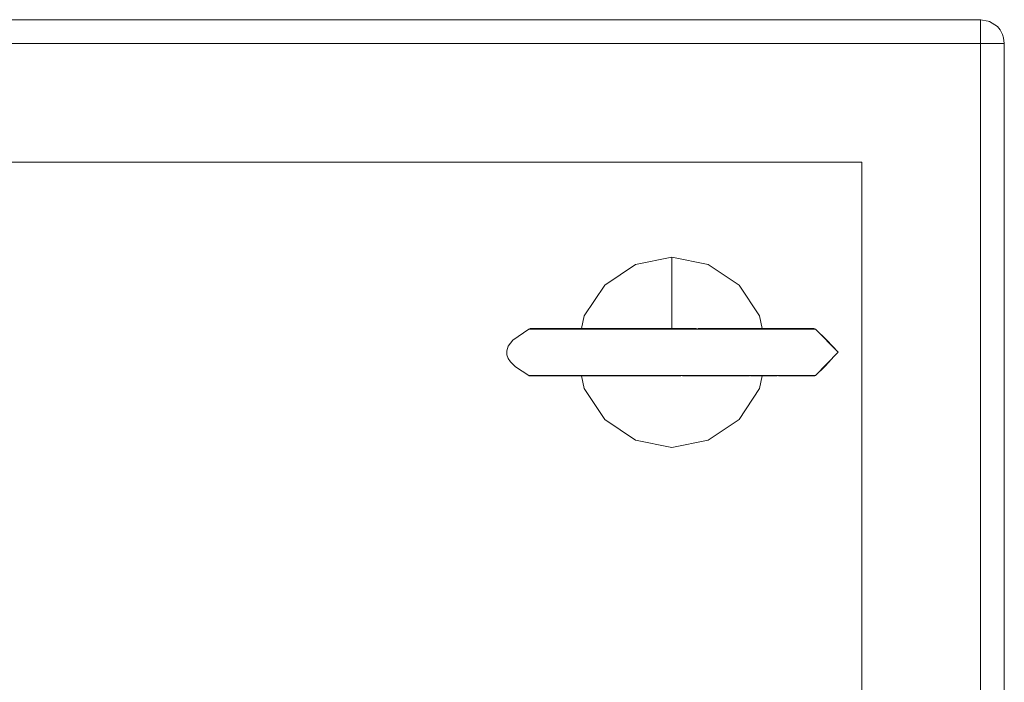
# Model space of a CAD drawing. Header units: millimetres. Extents: x 53056 to 116131, y -669674 to -625124.
# Tile 44 of 168: x 67894 to 67998, y -659155 to -659085. Entities that reach past the tile are written whole.
import ezdxf

# ---------------------------------------------------------------- set-up
doc = ezdxf.new("R2010")
doc.units = ezdxf.units.MM
doc.header["$MEASUREMENT"] = 0
doc.linetypes.add('DGN Style 1', pattern=[536.199087, 0.892178, -535.306909])
doc.layers.add('Tank and Accumulators', color=7, linetype='Continuous', lineweight=0)

# ---------------------------------------------------------------- blocks, each defined once
blk = doc.blocks.new('*U55')
at = {"layer": 'Tank and Accumulators', "color": 7, "linetype": 'Continuous', "lineweight": 0}
for p, q in [((-16596.99, -11686.69), (-16596.99, -11686.69)), ((-16646.06, -11718.52), (-16646.31, -11718.52)), ((-16642.84, -11718.46), (-16641.77, -11718.46)), ((-16616.14, -11718.52), (-16616.79, -11718.52)), ((-16616.14, -11718.52), (-16613.76, -11720.96)), ((-16646.06, -11723.4), (-16646.31, -11723.4)), ((-16617.4, -11723.45), (-16616.84, -11723.45)), ((-16616.14, -11723.4), (-16616.79, -11723.4))]:
    blk.add_line(p, q, dxfattribs=at)
at = {"layer": 'Tank and Accumulators', "color": 7, "linetype": 'Continuous', "lineweight": 0, "flags": 128}
for points in [[(-16596.26, -12033.46), (-16596.26, -12033.46), (-16596.26, -11688.46), (-16596.34, -11687.86), (-16596.45, -11687.5), (-16596.7, -11687.04), (-16596.99, -11686.69), (-16597.8, -11686.15), (-16597.94, -11686.1), (-16598.76, -11685.96), (-17393.76, -11685.96), (-17394.04, -11685.98), (-17394.71, -11686.15), (-17395.13, -11686.42), (-17395.52, -11686.69), (-17395.94, -11687.31)], [(-17393.76, -12035.96), (-17393.76, -12035.96), (-17393.76, -12035.77), (-17393.76, -12035.23), (-17393.76, -12034.41), (-17393.76, -12033.46), (-16598.76, -12033.46), (-16598.76, -11688.46), (-16598.76, -11687.5), (-16598.76, -11686.69), (-16598.76, -11686.15), (-16598.76, -11685.96), (-16598.74, -11685.96)], [(-16598.75, -11688.46), (-16598.76, -11688.46), (-17393.76, -11688.46), (-17393.76, -11688.46)], [(-16596.26, -11688.45), (-16596.26, -11688.46), (-16596.45, -11688.46), (-16596.99, -11688.46), (-16597.8, -11688.46), (-16598.73, -11688.46)], [(-16611.26, -11700.96), (-17381.26, -11700.96), (-17381.26, -12020.96), (-16611.26, -12020.96), (-16611.26, -11700.96)], [(-16627.43, -11711.72), (-16631.26, -11710.96), (-16635.08, -11711.72), (-16638.33, -11713.89), (-16640.49, -11717.13), (-16640.76, -11718.46)], [(-16631.26, -11710.96), (-16631.26, -11713.65), (-16631.26, -11716.35), (-16631.26, -11717.98), (-16631.26, -11718.46)], [(-16621.75, -11718.46), (-16622.02, -11717.13), (-16624.18, -11713.89), (-16627.43, -11711.72)], [(-16646.18, -11718.46), (-16646.18, -11718.46), (-16646.21, -11718.47), (-16646.17, -11718.49), (-16646.31, -11718.52), (-16647.99, -11719.67), (-16648.48, -11720.31), (-16648.64, -11720.81), (-16648.62, -11721.23), (-16648.48, -11721.6), (-16648.25, -11721.97), (-16647.74, -11722.47), (-16646.31, -11723.4), (-16646.31, -11723.43), (-16646.2, -11723.44), (-16646.03, -11723.45), (-16646.03, -11723.45)], [(-16628.68, -11718.46), (-16634.08, -11718.46), (-16638.18, -11718.46), (-16641.69, -11718.46), (-16644.3, -11718.46), (-16645.8, -11718.46), (-16646.06, -11718.46), (-16646.17, -11718.46)], [(-16646.05, -11718.46), (-16646.06, -11718.46), (-16645.83, -11718.46)], [(-16644.53, -11718.52), (-16646.06, -11718.52), (-16646.06, -11718.52)], [(-16645.79, -11718.46), (-16645.04, -11718.46), (-16644.35, -11718.46)], [(-16641.88, -11718.52), (-16644.53, -11718.52), (-16644.53, -11718.52)], [(-16644.28, -11718.46), (-16642.84, -11718.46), (-16642.84, -11718.46)], [(-16642.73, -11718.46), (-16642.09, -11718.46), (-16640.04, -11718.46)], [(-16638.31, -11718.52), (-16641.87, -11718.52), (-16641.87, -11718.52)], [(-16641.66, -11718.46), (-16639.69, -11718.46), (-16639.69, -11718.46)], [(-16634.14, -11718.52), (-16638.3, -11718.52), (-16638.3, -11718.52)], [(-16616.79, -11718.52), (-16616.79, -11718.52), (-16618.67, -11718.52), (-16621.64, -11718.52), (-16625.43, -11718.52), (-16629.71, -11718.52), (-16634.13, -11718.52), (-16634.14, -11718.52)], [(-16616.4, -11718.46), (-16616.4, -11718.46), (-16616.91, -11718.46), (-16618.35, -11718.46), (-16620.62, -11718.46), (-16623.58, -11718.46), (-16628.51, -11718.46)], [(-16616.14, -11723.4), (-16616.14, -11723.4), (-16613.76, -11720.96), (-16614.93, -11719.67), (-16616.14, -11718.52), (-16616.22, -11718.48), (-16616.31, -11718.46), (-16616.4, -11718.46), (-16616.4, -11718.46)], [(-16616.31, -11723.45), (-16616.31, -11723.45), (-16616.22, -11723.43), (-16616.14, -11723.4), (-16615.18, -11722.47), (-16614.68, -11721.97), (-16614.57, -11721.79)], [(-16638.3, -11723.4), (-16638.3, -11723.4), (-16641.87, -11723.4), (-16644.53, -11723.4), (-16646.06, -11723.4), (-16646.06, -11723.4)], [(-16646.04, -11723.45), (-16646.06, -11723.45), (-16646.05, -11723.45)], [(-16645.82, -11723.45), (-16646.06, -11723.45), (-16645.82, -11723.45)], [(-16645.81, -11723.45), (-16645.8, -11723.45), (-16644.3, -11723.45), (-16641.69, -11723.45), (-16638.18, -11723.45), (-16634.08, -11723.45), (-16630.33, -11723.45)], [(-16644.32, -11723.45), (-16645.04, -11723.45), (-16645.75, -11723.45)], [(-16641.72, -11723.45), (-16642.84, -11723.45), (-16644.24, -11723.45)], [(-16639.69, -11723.45), (-16639.69, -11723.45), (-16641.6, -11723.45)], [(-16640.76, -11723.45), (-16640.49, -11724.78), (-16638.33, -11728.03), (-16635.08, -11730.2), (-16631.26, -11730.96), (-16627.43, -11730.2), (-16624.18, -11728.03), (-16622.02, -11724.78), (-16621.75, -11723.45)], [(-16634.13, -11723.4), (-16634.13, -11723.4), (-16638.3, -11723.4)], [(-16629.71, -11723.4), (-16629.71, -11723.4), (-16634.13, -11723.4)], [(-16630.15, -11723.45), (-16626.56, -11723.45), (-16623.16, -11723.45)], [(-16625.42, -11723.4), (-16625.43, -11723.4), (-16629.71, -11723.4)], [(-16621.64, -11723.4), (-16621.64, -11723.4), (-16625.42, -11723.4)], [(-16623.14, -11723.45), (-16623.13, -11723.45), (-16623.09, -11723.45)], [(-16622.98, -11723.45), (-16620.23, -11723.45), (-16620.19, -11723.45)], [(-16618.67, -11723.4), (-16618.67, -11723.4), (-16621.64, -11723.4)], [(-16620.03, -11723.45), (-16617.4, -11723.45), (-16616.69, -11723.45), (-16616.69, -11723.45)], [(-16616.79, -11723.4), (-16616.79, -11723.4), (-16618.67, -11723.4)], [(-16616.69, -11723.45), (-16616.4, -11723.45), (-16616.4, -11723.45)], [(-16616.69, -11723.45), (-16616.4, -11723.45), (-16616.31, -11723.45)]]:
    blk.add_lwpolyline(points, dxfattribs=at)

msp = doc.modelspace()

# ---------------------------------------------------------------- block references
at = {"color": 7, "linetype": 'DGN Style 1', "lineweight": 0}
msp.add_blockref('*U55', (84593.95, -647399.35), dxfattribs=at)

doc.saveas('drawing.dxf')
